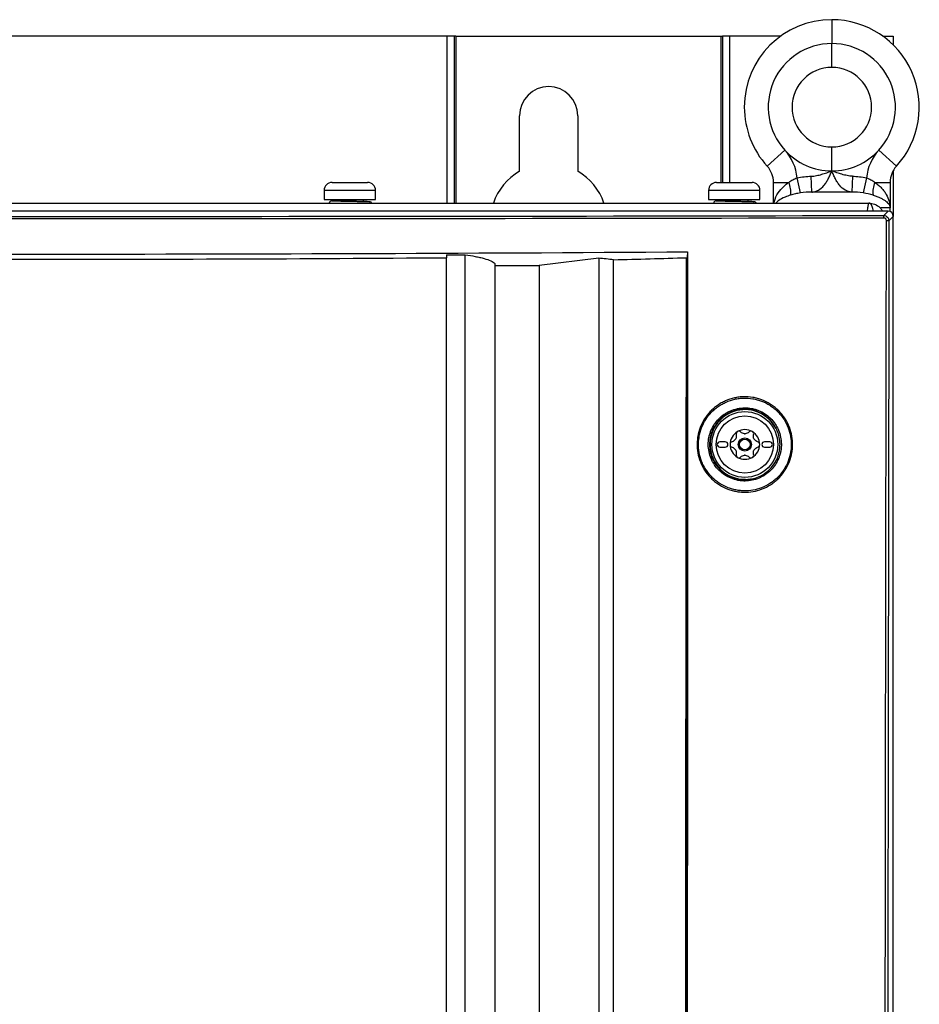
# Model space of a CAD drawing. Header units: millimetres. Extents: x 11 to 939, y -289 to 1138.
# Tile 56 of 86: x 568 to 653, y 550 to 643. Entities that reach past the tile are written whole.
import ezdxf

# ---------------------------------------------------------------- set-up
doc = ezdxf.new("R2010")
doc.units = ezdxf.units.MM

msp = doc.modelspace()

# ---------------------------------------------------------------- linework, layer by layer
at = {"color": 8, "linetype": 'Continuous', "lineweight": 25}
for p, q in [((644.912, 642.77), (644.912, 640.52)), ((608.623, 641.22), (608.623, 625.47)), ((609.33, 625.47), (609.33, 641.22)), ((634.594, 641.22), (634.594, 627.428)), ((635.301, 627.428), (635.301, 641.22)), ((644.912, 638.27), (644.912, 640.52)), ((644.912, 628.52), (644.912, 630.77)), ((601.701, 626.678), (597.037, 626.678)), ((601.887, 626.678), (601.701, 626.678)), ((637.951, 626.678), (633.287, 626.678)), ((638.137, 626.678), (637.951, 626.678)), ((648.285, 625.031), (648.245, 624.724)), ((650.412, 625.02), (649.536, 625.02))]:
    msp.add_line(p, q, dxfattribs=at)
at = {"color": 7, "linetype": 'Continuous', "lineweight": 25}
for p, q in [((608.623, 641.22), (527.801, 641.22)), ((609.33, 641.22), (608.623, 641.22)), ((609.462, 641.22), (609.33, 641.22)), ((609.462, 641.22), (609.462, 625.47)), ((609.462, 641.22), (634.462, 641.22)), ((634.462, 641.22), (634.462, 627.428)), ((634.462, 641.22), (634.594, 641.22)), ((635.301, 641.22), (634.594, 641.22)), ((640.098, 641.22), (635.301, 641.22)), ((649.726, 641.22), (649.912, 641.22)), ((649.912, 641.22), (650.712, 641.22)), ((649.912, 641.082), (649.912, 641.22)), ((650.712, 641.22), (650.712, 640.387)), ((615.462, 628.483), (615.462, 633.72)), ((620.962, 633.72), (620.962, 628.483)), ((638.823, 628.954), (640.484, 630.472)), ((651.001, 628.954), (649.341, 630.472)), ((650.712, 628.558), (650.712, 624.224)), ((641.963, 626.438), (641.642, 627.857)), ((643.024, 626.516), (642.973, 628.012)), ((646.852, 628.012), (646.801, 626.516)), ((648.182, 627.857), (647.861, 626.438)), ((597.037, 626.678), (597.037, 625.828)), ((597.787, 627.428), (601.008, 627.428)), ((601.008, 627.428), (601.137, 627.428)), ((601.887, 625.828), (601.887, 626.678)), ((633.287, 626.678), (633.287, 625.828)), ((634.037, 627.428), (637.258, 627.428)), ((637.258, 627.428), (637.387, 627.428)), ((638.137, 625.828), (638.137, 626.678)), ((639.412, 627.436), (640.853, 627.436)), ((639.412, 625.47), (639.412, 627.436)), ((648.972, 627.436), (650.412, 627.436)), ((650.412, 627.436), (650.412, 625.02)), ((597.037, 625.828), (601.887, 625.828)), ((597.752, 625.695), (598.036, 625.695)), ((598.162, 625.828), (598.162, 625.69)), ((600.762, 625.632), (600.762, 625.828)), ((633.287, 625.828), (638.137, 625.828)), ((634.002, 625.695), (634.286, 625.695)), ((634.412, 625.828), (634.412, 625.69)), ((637.012, 625.632), (637.012, 625.828)), ((646.801, 626.516), (643.024, 626.516)), ((650.213, 624.724), (486.211, 624.724)), ((488.012, 625.47), (648.412, 625.47)), ((649.803, 624.314), (650.213, 624.724)), ((650.412, 624.682), (650.412, 625.02)), ((650.712, 624.224), (650.302, 623.814)), ((650.712, 436.724), (650.712, 624.224)), ((608.581, 620.612), (608.581, 620.331)), ((608.581, 620.612), (610.331, 620.612)), ((622.931, 620.289), (617.331, 619.583)), ((631.317, 620.891), (631.272, 620.349)), ((613.131, 619.797), (613.131, 619.583)), ((613.131, 619.583), (617.331, 619.583)), ((613.131, 619.583), (613.131, 475.893)), ((634.862, 602.974), (634.362, 602.974)), ((634.362, 602.474), (634.862, 602.474)), ((639.062, 602.974), (638.562, 602.974)), ((638.562, 602.474), (639.062, 602.474))]:
    msp.add_line(p, q, dxfattribs=at)
at = {"color": 7, "linetype": 'Continuous', "lineweight": 25, "flags": 128}
msp.add_lwpolyline([(622.931, 620.289), (622.931, 620.196), (622.931, 608.94), (622.931, 597.683), (622.931, 586.426), (622.931, 575.17), (622.931, 563.913), (622.931, 541.4), (622.931, 518.887), (622.931, 507.63), (622.931, 485.94), (622.933, 475.096), (622.931, 464.249)], dxfattribs=at)
at = {"color": 7, "linetype": 'Continuous', "lineweight": 25}
for radius in [3.104, 2.704, 0.625, 0.5]:
    msp.add_circle((636.712, 602.724), radius, dxfattribs=at)
for centre, radius, start, end in [((644.912, 634.52), 8.25, 90, 180), ((644.912, 634.52), 8.25, 317.56941, 90), ((644.912, 634.52), 6, 90, 222.43059), ((644.912, 634.52), 6, 317.56941, 90), ((644.912, 634.52), 3.75, 90, 270), ((644.912, 634.52), 3.75, 0, 90), ((618.212, 633.72), 2.75, 0, 180), ((644.912, 634.52), 8.25, 180, 222.43059), ((644.912, 634.52), 3.75, 270, 0), ((637.162, 627.436), 4.5, 5.37257, 42.43059), ((644.912, 634.52), 6, 222.43059, 270), ((644.912, 634.52), 6, 270, 317.56941), ((652.662, 627.436), 4.5, 137.56941, 174.62743), ((618.212, 623.72), 5.5, 120, 161.447), ((618.212, 623.72), 5.5, 18.553, 60), ((637.162, 627.436), 2.25, 0, 42.43059), ((652.662, 627.436), 2.25, 137.56941, 180), ((597.787, 626.678), 0.75, 90, 180), ((601.137, 626.678), 0.75, 0, 90), ((634.037, 626.678), 0.75, 90, 180), ((637.387, 626.678), 0.75, 0, 90), ((638.799, 626.534), 2.242, 352.14799, 23.7045), ((651.025, 626.534), 2.242, 156.2955, 187.85201), ((597.761, 625.456), 0.24, 92.18383, 176.55622), ((634.011, 625.456), 0.24, 92.18383, 176.55622), ((648.205, 624.123), 1.609, 358.19167, 6.78926), ((650.113, 621.911), 1.913, 84.32848, 91.50026), ((636.712, 602.724), 3.283, 26.66903, 180), ((636.712, 602.724), 1.4, 120, 180), ((636.712, 602.724), 1.4, 60, 120), ((636.712, 602.724), 1.015, 87.5089, 92.4911), ((636.712, 604.269), 0.533, 265.2504, 274.7496), ((636.712, 602.724), 1.4, 0, 60), ((636.712, 602.724), 3.283, 180, 271.15351), ((634.362, 602.724), 0.25, 90, 270), ((634.862, 602.724), 0.25, 270, 90), ((636.712, 602.724), 1.4, 180, 240), ((636.712, 602.724), 1.015, 147.5089, 152.4911), ((635.374, 603.496), 0.533, 325.2504, 334.7496), ((636.712, 602.724), 1.4, 300, 0), ((636.712, 602.724), 1.015, 27.5089, 32.4911), ((638.051, 603.496), 0.533, 205.2504, 214.7496), ((638.562, 602.724), 0.25, 90, 270), ((639.062, 602.724), 0.25, 270, 90), ((636.712, 602.724), 1.015, 207.5089, 212.4911), ((635.374, 601.951), 0.533, 25.2504, 34.7496), ((636.712, 602.724), 1.4, 240, 300), ((636.712, 601.178), 0.533, 85.2504, 94.7496), ((636.712, 602.724), 1.015, 267.5089, 272.4911), ((636.712, 602.724), 1.015, 327.5089, 332.4911), ((638.051, 601.951), 0.533, 145.2504, 154.7496)]:
    msp.add_arc(centre, radius, start, end, dxfattribs=at)
msp.add_ellipse((650.211, 624.223), major_axis=(0.355, 0.355), ratio=0.997265, start_param=5.499157, end_param=7.067214, dxfattribs=at)
for points, knots in [([(642.973, 628.012), (643.142, 628.017), (643.307, 628.04), (643.636, 628.104), (643.798, 628.145), (644.12, 628.24), (644.28, 628.293), (644.597, 628.404), (644.755, 628.462), (644.912, 628.52)], [0, 0, 0, 0, 0.25, 0.25, 0.5, 0.5, 0.75, 0.75, 1, 1, 1, 1]), ([(643.024, 626.516), (643.134, 626.525), (643.24, 626.546), (643.448, 626.609), (643.549, 626.652), (643.841, 626.812), (644.014, 626.958), (644.249, 627.232), (644.322, 627.332), (644.458, 627.544), (644.521, 627.656), (644.641, 627.892), (644.698, 628.014), (644.78, 628.202), (644.806, 628.265), (644.86, 628.392), (644.886, 628.457), (644.912, 628.52)], [0, 0, 0, 0, 0.125, 0.125, 0.25, 0.25, 0.5, 0.5, 0.625, 0.625, 0.75, 0.75, 0.875, 0.875, 0.9375, 0.9375, 1, 1, 1, 1]), ([(646.801, 626.516), (646.691, 626.525), (646.584, 626.546), (646.376, 626.609), (646.275, 626.652), (645.983, 626.812), (645.81, 626.958), (645.575, 627.232), (645.502, 627.332), (645.367, 627.544), (645.304, 627.656), (645.183, 627.892), (645.127, 628.014), (645.045, 628.202), (645.018, 628.265), (644.965, 628.392), (644.938, 628.457), (644.912, 628.52)], [0, 0, 0, 0, 0.125, 0.125, 0.25, 0.25, 0.5, 0.5, 0.625, 0.625, 0.75, 0.75, 0.875, 0.875, 0.9375, 0.9375, 1, 1, 1, 1]), ([(646.852, 628.012), (646.683, 628.017), (646.517, 628.04), (646.189, 628.104), (646.026, 628.145), (645.704, 628.24), (645.544, 628.293), (645.227, 628.404), (645.069, 628.462), (644.912, 628.52)], [0, 0, 0, 0, 0.25, 0.25, 0.5, 0.5, 0.75, 0.75, 1, 1, 1, 1]), ([(640.853, 627.436), (640.967, 627.528), (641.092, 627.611), (641.356, 627.752), (641.495, 627.81), (641.642, 627.857)], [0, 0, 0, 0, 0.5, 0.5, 1, 1, 1, 1]), ([(648.182, 627.857), (648.329, 627.811), (648.468, 627.752), (648.732, 627.611), (648.857, 627.528), (648.972, 627.436)], [0, 0, 0, 0, 0.5, 0.5, 1, 1, 1, 1]), ([(648.972, 627.436), (649.091, 627.353), (649.203, 627.266), (649.413, 627.086), (649.511, 626.992), (649.691, 626.8), (649.773, 626.702), (649.923, 626.502), (649.991, 626.399), (650.172, 626.09), (650.261, 625.88), (650.382, 625.451), (650.412, 625.236), (650.412, 625.02)], [0, 0, 0, 0, 0.125, 0.125, 0.25, 0.25, 0.375, 0.375, 0.5, 0.5, 0.75, 0.75, 1, 1, 1, 1]), ([(598.036, 625.695), (598.135, 625.691), (598.332, 625.682), (598.854, 625.67), (599.263, 625.662), (599.461, 625.657), (599.462, 625.657)], [0, 0, 0, 0, 0.332773, 0.665546, 0.998317, 1, 1, 1, 1]), ([(599.451, 625.658), (599.696, 625.654), (600.186, 625.645), (600.8, 625.632), (601.149, 625.623), (601.28, 625.614), (601.335, 625.609), (601.299, 625.606), (601.29, 625.605)], [0, 0, 0, 0, 0.241577, 0.483155, 0.717242, 0.839286, 0.962146, 1, 1, 1, 1]), ([(601.535, 625.47), (601.528, 625.483), (601.514, 625.508), (601.487, 625.537), (601.462, 625.559), (601.403, 625.595), (601.346, 625.6), (601.179, 625.617), (600.835, 625.63), (600.366, 625.641), (599.881, 625.65), (599.605, 625.655), (599.462, 625.657)], [0, 0, 0, 0, 0.014487, 0.029396, 0.045135, 0.06278, 0.162491, 0.309327, 0.49822, 0.7282, 0.859029, 1, 1, 1, 1]), ([(634.286, 625.695), (634.385, 625.691), (634.582, 625.682), (635.104, 625.67), (635.513, 625.662), (635.711, 625.657), (635.712, 625.657)], [0, 0, 0, 0, 0.3327727, 0.6655457, 0.9983169, 1, 1, 1, 1]), ([(635.701, 625.658), (635.946, 625.654), (636.436, 625.645), (637.05, 625.632), (637.399, 625.623), (637.53, 625.614), (637.585, 625.609), (637.549, 625.606), (637.54, 625.605)], [0, 0, 0, 0, 0.241577, 0.483155, 0.717242, 0.839286, 0.962146, 1, 1, 1, 1]), ([(637.785, 625.47), (637.778, 625.483), (637.764, 625.508), (637.737, 625.537), (637.712, 625.559), (637.653, 625.595), (637.596, 625.6), (637.429, 625.617), (637.085, 625.63), (636.616, 625.641), (636.131, 625.65), (635.855, 625.655), (635.712, 625.657)], [0, 0, 0, 0, 0.014487, 0.029396, 0.045135, 0.06278, 0.162491, 0.309327, 0.49822, 0.7282, 0.859029, 1, 1, 1, 1]), ([(641.963, 626.438), (641.794, 626.412), (641.631, 626.381), (641.317, 626.311), (641.165, 626.271), (641.021, 626.228)], [0, 0, 0, 0, 0.5, 0.5, 1, 1, 1, 1]), ([(648.804, 626.228), (648.931, 626.19), (649.051, 626.149), (649.279, 626.064), (649.387, 626.019), (649.586, 625.926), (649.678, 625.878), (649.848, 625.779), (649.925, 625.728), (650.132, 625.572), (650.236, 625.465), (650.341, 625.3), (650.368, 625.244), (650.403, 625.132), (650.412, 625.076), (650.412, 625.02)], [0, 0, 0, 0, 0.125, 0.125, 0.25, 0.25, 0.375, 0.375, 0.5, 0.5, 0.75, 0.75, 0.875, 0.875, 1, 1, 1, 1]), ([(648.412, 625.47), (648.414, 625.47), (648.416, 625.47), (648.419, 625.47), (648.421, 625.47), (648.598, 625.469), (648.832, 625.426), (649.211, 625.256), (649.499, 625.056), (649.64, 624.808), (649.687, 624.724)], [0, 0, 0, 0, 0.003459, 0.004414, 0.006215, 0.007079, 0.35067, 0.462468, 0.818657, 1, 1, 1, 1]), ([(649.813, 624.073), (622.627, 624.013), (595.427, 623.983), (541.006, 623.983), (513.798, 624.013), (486.611, 624.073)], [0, 0, 0, 0, 0.5, 0.5, 1, 1, 1, 1]), ([(486.622, 624.314), (513.805, 624.254), (541.009, 624.224), (595.424, 624.224), (622.62, 624.254), (649.803, 624.314)], [0, 0, 0, 0, 0.5, 0.5, 1, 1, 1, 1]), ([(649.803, 624.314), (649.869, 624.314), (649.933, 624.301), (650.054, 624.251), (650.11, 624.214), (650.248, 624.076), (650.302, 623.946), (650.302, 623.814)], [0, 0, 0, 0, 0.25, 0.25, 0.5, 0.5, 1, 1, 1, 1]), ([(650.063, 623.823), (650.063, 623.889), (650.036, 623.954), (649.944, 624.046), (649.879, 624.073), (649.813, 624.073)], [0, 0, 0, 0, 0.5, 0.5, 1, 1, 1, 1]), ([(649.881, 436.724), (649.883, 452.319), (649.888, 467.913), (649.905, 499.102), (649.917, 514.696), (649.947, 545.88), (649.965, 561.471), (650.009, 592.65), (650.035, 608.238), (650.063, 623.823)], [0, 0, 0, 0, 0.25, 0.25, 0.5, 0.5, 0.75, 0.75, 1, 1, 1, 1]), ([(650.302, 623.814), (650.274, 608.229), (650.248, 592.643), (650.204, 561.466), (650.186, 545.876), (650.156, 514.693), (650.144, 499.1), (650.127, 467.913), (650.122, 452.318), (650.12, 436.724)], [0, 0, 0, 0, 0.25, 0.25, 0.5, 0.5, 0.75, 0.75, 1, 1, 1, 1]), ([(568.331, 460.053), (560.206, 460.053), (552.081, 460.049), (542.943, 460.041), (541.927, 460.04), (540.785, 460.039), (540.658, 460.04), (540.404, 460.053), (540.278, 460.065), (539.898, 460.114), (539.644, 460.165), (539.152, 460.303), (538.913, 460.39), (538.564, 460.546), (538.45, 460.602), (538.224, 460.723), (538.112, 460.788), (537.571, 461.133), (537.186, 461.465), (536.765, 461.951), (536.684, 462.052), (536.531, 462.258), (536.46, 462.365), (536.246, 462.685), (535.534, 463.753), (533.683, 466.528), (531.974, 469.089), (530.265, 471.65), (529.695, 472.504), (529.055, 473.464), (528.982, 473.57), (528.844, 473.786), (528.778, 473.897), (528.594, 474.236), (528.487, 474.472), (528.217, 475.213), (528.119, 475.71), (528.083, 476.335), (528.081, 476.46), (528.081, 476.71), (528.081, 477.086), (528.081, 477.962), (528.081, 479.714), (528.081, 481.216), (528.081, 484.22), (528.081, 486.223), (528.081, 492.231), (528.081, 496.236), (528.081, 508.252), (528.081, 516.262), (528.081, 556.307), (528.081, 588.332), (528.081, 620.331)], [0, 0, 0, 0, 0.125, 0.125, 0.140625, 0.140625, 0.142578, 0.142578, 0.144531, 0.144531, 0.148437, 0.148437, 0.152344, 0.152344, 0.154297, 0.154297, 0.15625, 0.15625, 0.164062, 0.164062, 0.166016, 0.166016, 0.167969, 0.167969, 0.171875, 0.1875, 0.21875, 0.21875, 0.234375, 0.234375, 0.236328, 0.236328, 0.238281, 0.238281, 0.242187, 0.242187, 0.25, 0.25, 0.251953, 0.251953, 0.253906, 0.257812, 0.265625, 0.28125, 0.28125, 0.3125, 0.3125, 0.375, 0.375, 0.5, 0.5, 1, 1, 1, 1]), ([(528.081, 620.331), (541.493, 620.232), (554.912, 620.182), (581.752, 620.182), (595.169, 620.232), (608.581, 620.331)], [0, 0, 0, 0, 0.5, 0.5, 1, 1, 1, 1]), ([(568.331, 458.193), (570.459, 458.193), (574.866, 458.193), (581.563, 458.193), (588.549, 458.193), (593.364, 458.193), (596.057, 458.193), (596.524, 458.213), (597.331, 458.335), (598.24, 458.592), (599.19, 459.017), (600.054, 459.575), (600.748, 460.178), (601.278, 460.765), (601.546, 461.132), (602.37, 462.368), (603.671, 464.318), (605.492, 467.047), (607.281, 469.727), (608.51, 471.57), (609.325, 472.791), (609.649, 473.349), (610.037, 474.318), (610.28, 475.371), (610.331, 476.076), (610.331, 482.415), (610.331, 494.409), (610.331, 512.397), (610.331, 530.384), (610.331, 542.375), (610.331, 554.368), (610.331, 566.36), (610.331, 584.348), (610.331, 602.432), (610.331, 614.52), (610.331, 620.612)], [0.5007701, 0.5007701, 0.5007701, 0.5007701, 0.5178455, 0.5363939, 0.5549423, 0.5734907, 0.5734907, 0.5751222, 0.5767537, 0.5783852, 0.5800167, 0.5816482, 0.5832797, 0.5849112, 0.5865427, 0.5865427, 0.5963599, 0.6061771, 0.6159943, 0.6258115, 0.6258115, 0.6284041, 0.6309967, 0.6335893, 0.6361819, 0.6361819, 0.6816592, 0.7271364, 0.7726137, 0.818091, 0.818091, 0.8635682, 0.9090455, 0.9545227, 1.0007252, 1.0007252, 1.0007252, 1.0007252]), ([(568.331, 460.053), (576.456, 460.053), (584.581, 460.049), (593.72, 460.041), (594.735, 460.04), (595.877, 460.039), (596.004, 460.04), (596.258, 460.053), (596.384, 460.065), (596.764, 460.114), (597.018, 460.165), (597.51, 460.303), (597.749, 460.39), (598.098, 460.546), (598.212, 460.602), (598.438, 460.723), (598.55, 460.788), (599.091, 461.133), (599.476, 461.465), (599.897, 461.951), (599.978, 462.052), (600.131, 462.258), (600.202, 462.365), (600.416, 462.685), (601.128, 463.753), (602.979, 466.528), (604.688, 469.089), (606.397, 471.65), (606.967, 472.504), (607.608, 473.464), (607.68, 473.57), (607.819, 473.786), (607.884, 473.897), (608.068, 474.236), (608.175, 474.472), (608.445, 475.213), (608.543, 475.71), (608.579, 476.335), (608.581, 476.46), (608.581, 476.71), (608.581, 477.086), (608.581, 477.962), (608.581, 479.714), (608.581, 481.216), (608.581, 484.22), (608.581, 486.223), (608.581, 492.231), (608.581, 496.236), (608.581, 508.252), (608.581, 516.262), (608.581, 556.307), (608.581, 588.332), (608.581, 620.331)], [0, 0, 0, 0, 0.125, 0.125, 0.140625, 0.140625, 0.142578, 0.142578, 0.144531, 0.144531, 0.148438, 0.148438, 0.152344, 0.152344, 0.154297, 0.154297, 0.15625, 0.15625, 0.164063, 0.164063, 0.166016, 0.166016, 0.167969, 0.167969, 0.171875, 0.1875, 0.21875, 0.21875, 0.234375, 0.234375, 0.236328, 0.236328, 0.238281, 0.238281, 0.242188, 0.242188, 0.25, 0.25, 0.251953, 0.251953, 0.253906, 0.257813, 0.265625, 0.28125, 0.28125, 0.3125, 0.3125, 0.375, 0.375, 0.5, 0.5, 1, 1, 1, 1]), ([(610.331, 620.612), (610.671, 620.563), (610.993, 620.509), (611.445, 620.422), (611.59, 620.391), (611.866, 620.328), (611.997, 620.295), (612.364, 620.193), (612.577, 620.12), (612.837, 620.003), (612.913, 619.963), (613.041, 619.881), (613.092, 619.84), (613.131, 619.797)], [0, 0, 0, 0, 0.25, 0.25, 0.375, 0.375, 0.5, 0.5, 0.75, 0.75, 0.875, 0.875, 1, 1, 1, 1]), ([(624.332, 620.139), (624.099, 620.165), (623.867, 620.19), (623.633, 620.215), (623.4, 620.24), (623.166, 620.264), (622.931, 620.289)], [0, 0, 0, 0, 0.001574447, 0.001574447, 0.001574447, 0.003149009, 0.003149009, 0.003149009, 0.003149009]), ([(624.331, 458.984), (624.339, 462.344), (624.333, 465.704), (624.329, 472.425), (624.33, 475.785), (624.332, 485.865), (624.331, 492.585), (624.331, 512.742), (624.331, 526.178), (624.331, 553.042), (624.331, 566.47), (624.331, 586.603), (624.331, 593.313), (624.33, 603.375), (624.33, 606.728), (624.334, 613.434), (624.338, 616.787), (624.332, 620.139)], [0, 0, 0, 0, 0.0625, 0.0625, 0.125, 0.125, 0.25, 0.25, 0.5, 0.5, 0.75, 0.75, 0.875, 0.875, 0.9375, 0.9375, 1, 1, 1, 1]), ([(631.208, 620.333), (631.216, 620.333), (631.224, 620.334), (631.231, 620.334), (631.238, 620.335), (631.245, 620.336), (631.251, 620.338), (631.257, 620.339), (631.261, 620.34), (631.265, 620.342), (631.269, 620.344), (631.271, 620.345), (631.272, 620.347), (631.272, 620.348), (631.272, 620.348), (631.272, 620.349)], [0, 0, 0, 0, 0.0000494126, 0.0000494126, 0.0000494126, 0.0000987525, 0.0000987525, 0.0000987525, 0.0001491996, 0.0001491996, 0.0001491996, 0.000201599, 0.000201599, 0.000201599, 0.0002159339, 0.0002159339, 0.0002159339, 0.0002159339]), ([(631.317, 620.891), (631.304, 599.235), (631.293, 577.574), (631.276, 534.247), (631.269, 512.581), (631.265, 490.913)], [0, 0, 0, 0, 0.5, 0.5, 1, 1, 1, 1]), ([(519.331, 619.583), (519.331, 607.947), (519.331, 584.06), (519.331, 547.534), (519.331, 510.601), (519.331, 486.242), (519.331, 473.987), (519.352, 473.655), (519.41, 473.233), (519.491, 472.858), (519.59, 472.505), (519.711, 472.165), (519.856, 471.826), (520.033, 471.479), (520.182, 471.232), (521.195, 469.716), (523.086, 466.883), (525.996, 462.526), (528.892, 458.188), (530.76, 455.391), (531.816, 453.809), (532.11, 453.435), (532.561, 452.98), (533.032, 452.599), (533.532, 452.275), (534.072, 452.002), (534.571, 451.815), (535.017, 451.692), (535.384, 451.616), (535.801, 451.56), (536.131, 451.541), (541.331, 451.541), (551.785, 451.541), (562.816, 451.541), (568.331, 451.541)], [0.0038696, 0.0038696, 0.0038696, 0.0038696, 0.1460177, 0.2920354, 0.438053, 0.5840707, 0.5840707, 0.5866513, 0.5892319, 0.5918126, 0.5943932, 0.5969738, 0.5995544, 0.6021351, 0.6047157, 0.6047157, 0.6313328, 0.6579499, 0.6845671, 0.7111842, 0.7111842, 0.715513, 0.7198419, 0.7241707, 0.7284995, 0.7328284, 0.7371572, 0.7393216, 0.741486, 0.7436504, 0.7458148, 0.7458148, 0.8007035, 0.8555921, 0.8555921, 0.8555921, 0.8555921]), ([(617.331, 619.583), (617.331, 607.947), (617.331, 584.06), (617.331, 547.534), (617.331, 510.601), (617.331, 486.242), (617.331, 473.987), (617.31, 473.655), (617.252, 473.233), (617.172, 472.858), (617.072, 472.505), (616.951, 472.165), (616.806, 471.826), (616.629, 471.479), (616.48, 471.232), (615.468, 469.716), (613.576, 466.883), (610.666, 462.526), (607.77, 458.188), (605.902, 455.391), (604.846, 453.809), (604.553, 453.435), (604.102, 452.98), (603.63, 452.599), (603.13, 452.275), (602.59, 452.002), (602.091, 451.815), (601.645, 451.692), (601.278, 451.616), (600.861, 451.56), (600.531, 451.541), (595.331, 451.541), (584.877, 451.541), (573.846, 451.541), (568.331, 451.541)], [0.0038696, 0.0038696, 0.0038696, 0.0038696, 0.1460177, 0.2920354, 0.438053, 0.5840707, 0.5840707, 0.5866513, 0.5892319, 0.5918126, 0.5943932, 0.5969738, 0.5995544, 0.6021351, 0.6047157, 0.6047157, 0.6313328, 0.6579499, 0.6845671, 0.7111842, 0.7111842, 0.715513, 0.7198419, 0.7241707, 0.7284995, 0.7328284, 0.7371572, 0.7393216, 0.741486, 0.7436504, 0.7458148, 0.7458148, 0.8007035, 0.8555921, 0.8555921, 0.8555921, 0.8555921]), ([(632.908, 605.128), (633.067, 605.379), (633.248, 605.611), (633.554, 605.933), (633.662, 606.036), (633.885, 606.228), (634.116, 606.408), (634.364, 606.565), (634.619, 606.71), (634.752, 606.777), (635.158, 606.957), (635.437, 607.049), (635.866, 607.145), (636.011, 607.171), (636.304, 607.207), (636.452, 607.219), (636.894, 607.23), (637.186, 607.208), (637.621, 607.133), (637.766, 607.101), (638.051, 607.022), (638.191, 606.976), (638.602, 606.818), (638.864, 606.687), (639.239, 606.449), (639.361, 606.364), (639.593, 606.183), (639.704, 606.088), (639.917, 605.886), (640.018, 605.78), (640.211, 605.557), (640.303, 605.439), (640.558, 605.077), (640.703, 604.822), (640.943, 604.286), (641.037, 604.001), (641.166, 603.428), (641.203, 603.138), (641.215, 602.695), (641.211, 602.546), (641.19, 602.252), (641.172, 602.106), (641.098, 601.673), (641.02, 601.389), (640.807, 600.835), (640.675, 600.571), (640.358, 600.069), (640.177, 599.837), (639.875, 599.519), (639.768, 599.418), (639.545, 599.225), (639.427, 599.133), (639.065, 598.88), (638.81, 598.736), (638.273, 598.497), (637.989, 598.402), (637.417, 598.271), (637.126, 598.233), (636.683, 598.221), (636.534, 598.225), (636.24, 598.246), (635.949, 598.282), (635.662, 598.345), (635.379, 598.423), (635.237, 598.47), (634.822, 598.629), (634.56, 598.761), (634.188, 598.996), (634.067, 599.081), (633.833, 599.262), (633.72, 599.359), (633.4, 599.664), (633.208, 599.886), (632.953, 600.247), (632.873, 600.372), (632.727, 600.629), (632.66, 600.761), (632.481, 601.163), (632.389, 601.441), (632.258, 602.02), (632.222, 602.313), (632.21, 602.752), (632.213, 602.899), (632.235, 603.193), (632.253, 603.342), (632.328, 603.778), (632.405, 604.061), (632.616, 604.609), (632.749, 604.877), (632.908, 605.128)], [0, 0, 0, 0, 0.03125, 0.03125, 0.046875, 0.046875, 0.0625, 0.078125, 0.078125, 0.09375, 0.09375, 0.125, 0.125, 0.140625, 0.140625, 0.15625, 0.15625, 0.1875, 0.1875, 0.203125, 0.203125, 0.21875, 0.21875, 0.25, 0.25, 0.265625, 0.265625, 0.28125, 0.28125, 0.296875, 0.296875, 0.3125, 0.3125, 0.34375, 0.34375, 0.375, 0.375, 0.40625, 0.40625, 0.421875, 0.421875, 0.4375, 0.4375, 0.46875, 0.46875, 0.5, 0.5, 0.53125, 0.53125, 0.546875, 0.546875, 0.5625, 0.5625, 0.59375, 0.59375, 0.625, 0.625, 0.65625, 0.65625, 0.671875, 0.671875, 0.6875, 0.703125, 0.703125, 0.71875, 0.71875, 0.75, 0.75, 0.765625, 0.765625, 0.78125, 0.78125, 0.8125, 0.8125, 0.828125, 0.828125, 0.84375, 0.84375, 0.875, 0.875, 0.90625, 0.90625, 0.921875, 0.921875, 0.9375, 0.9375, 0.96875, 0.96875, 1, 1, 1, 1]), ([(633.018, 605.065), (632.864, 604.821), (632.734, 604.561), (632.529, 604.027), (632.454, 603.753), (632.381, 603.328), (632.363, 603.184), (632.342, 602.898), (632.339, 602.755), (632.35, 602.328), (632.386, 602.044), (632.513, 601.481), (632.603, 601.21), (632.777, 600.819), (632.842, 600.691), (632.984, 600.441), (633.062, 600.319), (633.31, 599.968), (633.496, 599.752), (633.807, 599.457), (633.917, 599.362), (634.145, 599.186), (634.262, 599.103), (634.624, 598.875), (634.879, 598.747), (635.283, 598.592), (635.42, 598.546), (635.696, 598.471), (635.975, 598.409), (636.258, 598.374), (636.544, 598.354), (636.689, 598.35), (637.12, 598.362), (637.402, 598.399), (637.958, 598.526), (638.234, 598.618), (638.756, 598.85), (639.004, 598.99), (639.356, 599.237), (639.471, 599.326), (639.688, 599.513), (639.791, 599.612), (640.085, 599.922), (640.261, 600.147), (640.569, 600.635), (640.698, 600.891), (640.905, 601.43), (640.981, 601.706), (641.053, 602.127), (641.07, 602.269), (641.091, 602.555), (641.094, 602.7), (641.083, 603.13), (641.047, 603.413), (640.921, 603.97), (640.83, 604.247), (640.597, 604.768), (640.456, 605.016), (640.208, 605.368), (640.118, 605.482), (639.931, 605.699), (639.832, 605.802), (639.626, 605.998), (639.518, 606.091), (639.292, 606.267), (639.174, 606.35), (638.808, 606.581), (638.553, 606.709), (638.154, 606.862), (638.018, 606.907), (637.741, 606.983), (637.6, 607.014), (637.177, 607.087), (636.893, 607.109), (636.464, 607.098), (636.32, 607.087), (636.034, 607.051), (635.893, 607.027), (635.476, 606.933), (635.206, 606.844), (634.811, 606.668), (634.682, 606.603), (634.433, 606.462), (634.193, 606.31), (633.968, 606.135), (633.751, 605.947), (633.646, 605.848), (633.349, 605.535), (633.172, 605.309), (633.018, 605.065)], [0, 0, 0, 0, 0.03125, 0.03125, 0.0625, 0.0625, 0.078125, 0.078125, 0.09375, 0.09375, 0.125, 0.125, 0.15625, 0.15625, 0.171875, 0.171875, 0.1875, 0.1875, 0.21875, 0.21875, 0.234375, 0.234375, 0.25, 0.25, 0.28125, 0.28125, 0.296875, 0.296875, 0.3125, 0.328125, 0.328125, 0.34375, 0.34375, 0.375, 0.375, 0.40625, 0.40625, 0.4375, 0.4375, 0.453125, 0.453125, 0.46875, 0.46875, 0.5, 0.5, 0.53125, 0.53125, 0.5625, 0.5625, 0.578125, 0.578125, 0.59375, 0.59375, 0.625, 0.625, 0.65625, 0.65625, 0.6875, 0.6875, 0.703125, 0.703125, 0.71875, 0.71875, 0.734375, 0.734375, 0.75, 0.75, 0.78125, 0.78125, 0.796875, 0.796875, 0.8125, 0.8125, 0.84375, 0.84375, 0.859375, 0.859375, 0.875, 0.875, 0.90625, 0.90625, 0.921875, 0.921875, 0.9375, 0.953125, 0.953125, 0.96875, 0.96875, 1, 1, 1, 1]), ([(634.804, 599.851), (634.615, 599.976), (634.44, 600.12), (634.118, 600.44), (633.974, 600.614), (633.787, 600.893), (633.729, 600.99), (633.622, 601.188), (633.573, 601.291), (633.442, 601.604), (633.376, 601.818), (633.287, 602.259), (633.263, 602.487), (633.262, 602.936), (633.282, 603.159), (633.347, 603.492), (633.374, 603.603), (633.438, 603.819), (633.475, 603.925), (633.602, 604.236), (633.707, 604.435), (633.957, 604.814), (634.099, 604.99), (634.418, 605.313), (634.591, 605.456), (634.869, 605.645), (634.965, 605.704), (635.163, 605.811), (635.266, 605.861), (635.578, 605.993), (635.791, 606.059), (636.231, 606.151), (636.459, 606.175), (636.908, 606.179), (637.131, 606.16), (637.465, 606.097), (637.576, 606.07), (637.792, 606.007), (637.898, 605.97), (638.209, 605.845), (638.409, 605.742), (638.599, 605.618)], [0, 0, 0, 0, 0.0625, 0.0625, 0.125, 0.125, 0.15625, 0.15625, 0.1875, 0.1875, 0.25, 0.25, 0.3125, 0.3125, 0.375, 0.375, 0.40625, 0.40625, 0.4375, 0.4375, 0.5, 0.5, 0.5625, 0.5625, 0.625, 0.625, 0.65625, 0.65625, 0.6875, 0.6875, 0.75, 0.75, 0.8125, 0.8125, 0.875, 0.875, 0.90625, 0.90625, 0.9375, 0.9375, 1, 1, 1, 1]), ([(638.526, 605.509), (638.343, 605.629), (638.15, 605.729), (637.849, 605.849), (637.747, 605.885), (637.539, 605.946), (637.432, 605.971), (637.111, 606.032), (636.896, 606.05), (636.463, 606.046), (636.244, 606.023), (635.82, 605.935), (635.614, 605.871), (635.314, 605.744), (635.216, 605.696), (635.025, 605.592), (634.932, 605.536), (634.664, 605.354), (634.498, 605.216), (634.19, 604.905), (634.053, 604.736), (633.813, 604.371), (633.712, 604.179), (633.589, 603.879), (633.553, 603.778), (633.491, 603.57), (633.465, 603.463), (633.403, 603.143), (633.383, 602.928), (633.384, 602.495), (633.406, 602.275), (633.492, 601.851), (633.555, 601.645), (633.68, 601.343), (633.727, 601.244), (633.83, 601.053), (633.886, 600.96), (634.066, 600.691), (634.204, 600.523), (634.514, 600.214), (634.682, 600.075), (634.864, 599.954)], [0, 0, 0, 0, 0.0625, 0.0625, 0.09375, 0.09375, 0.125, 0.125, 0.1875, 0.1875, 0.25, 0.25, 0.3125, 0.3125, 0.34375, 0.34375, 0.375, 0.375, 0.4375, 0.4375, 0.5, 0.5, 0.5625, 0.5625, 0.59375, 0.59375, 0.625, 0.625, 0.6875, 0.6875, 0.75, 0.75, 0.8125, 0.8125, 0.84375, 0.84375, 0.875, 0.875, 0.9375, 0.9375, 1, 1, 1, 1]), ([(638.599, 605.618), (638.79, 605.492), (638.968, 605.348), (639.289, 605.031), (639.433, 604.858), (639.624, 604.577), (639.683, 604.479), (639.791, 604.28), (639.84, 604.179), (639.971, 603.868), (640.039, 603.652), (640.131, 603.206), (640.154, 602.982), (640.156, 602.644), (640.152, 602.532), (640.131, 602.306), (640.115, 602.193), (640.072, 601.97), (640.045, 601.86), (639.981, 601.642), (639.943, 601.534), (639.815, 601.22), (639.71, 601.021), (639.462, 600.645), (639.317, 600.467), (639.001, 600.146), (638.828, 600.003), (638.547, 599.812), (638.449, 599.752), (638.251, 599.645), (638.149, 599.596), (637.839, 599.465), (637.623, 599.398), (637.178, 599.306), (636.954, 599.282), (636.616, 599.28), (636.504, 599.285), (636.278, 599.305), (636.165, 599.321), (635.832, 599.385), (635.616, 599.449), (635.198, 599.619), (634.995, 599.725), (634.804, 599.851)], [0, 0, 0, 0, 0.0625, 0.0625, 0.125, 0.125, 0.15625, 0.15625, 0.1875, 0.1875, 0.25, 0.25, 0.3125, 0.3125, 0.34375, 0.34375, 0.375, 0.375, 0.40625, 0.40625, 0.4375, 0.4375, 0.5, 0.5, 0.5625, 0.5625, 0.625, 0.625, 0.65625, 0.65625, 0.6875, 0.6875, 0.75, 0.75, 0.8125, 0.8125, 0.84375, 0.84375, 0.875, 0.875, 0.9375, 0.9375, 1, 1, 1, 1]), ([(634.873, 599.948), (635.056, 599.828), (635.252, 599.725), (635.655, 599.563), (635.863, 599.501), (636.183, 599.44), (636.292, 599.425), (636.51, 599.406), (636.618, 599.401), (636.943, 599.404), (637.159, 599.426), (637.587, 599.515), (637.795, 599.58), (638.094, 599.706), (638.192, 599.753), (638.383, 599.857), (638.477, 599.914), (638.748, 600.098), (638.914, 600.237), (639.218, 600.545), (639.358, 600.717), (639.596, 601.079), (639.697, 601.27), (639.821, 601.573), (639.857, 601.677), (639.919, 601.886), (639.945, 601.992), (639.987, 602.207), (640.002, 602.316), (640.022, 602.533), (640.027, 602.642), (640.025, 602.966), (640.002, 603.182), (639.914, 603.612), (639.849, 603.82), (639.724, 604.119), (639.677, 604.217), (639.573, 604.409), (639.516, 604.503), (639.332, 604.774), (639.194, 604.94), (638.885, 605.246), (638.714, 605.385), (638.53, 605.506)], [0, 0, 0, 0, 0.0625, 0.0625, 0.125, 0.125, 0.15625, 0.15625, 0.1875, 0.1875, 0.25, 0.25, 0.3125, 0.3125, 0.34375, 0.34375, 0.375, 0.375, 0.4375, 0.4375, 0.5, 0.5, 0.5625, 0.5625, 0.59375, 0.59375, 0.625, 0.625, 0.65625, 0.65625, 0.6875, 0.6875, 0.75, 0.75, 0.8125, 0.8125, 0.84375, 0.84375, 0.875, 0.875, 0.9375, 0.9375, 1, 1, 1, 1]), ([(638.526, 605.509), (638.527, 605.509), (638.535, 605.521), (638.562, 605.562), (638.581, 605.59), (638.599, 605.618)], [0, 0, 0, 0, 0.5, 0.5, 1, 1, 1, 1]), ([(638.53, 605.506), (638.53, 605.507), (638.529, 605.507), (638.529, 605.507), (638.528, 605.508), (638.528, 605.508), (638.528, 605.508), (638.528, 605.508), (638.527, 605.508), (638.527, 605.508), (638.527, 605.509), (638.527, 605.509), (638.527, 605.509), (638.527, 605.509), (638.526, 605.509), (638.526, 605.509), (638.526, 605.509), (638.526, 605.509), (638.526, 605.509), (638.526, 605.509), (638.526, 605.509), (638.526, 605.509), (638.526, 605.509), (638.526, 605.509), (638.526, 605.509)], [0, 0, 0, 0, 0.00000362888, 0.00000362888, 0.00000362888, 0.00000609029, 0.00000609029, 0.00000609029, 0.00000777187, 0.00000777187, 0.00000777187, 0.00000893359, 0.00000893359, 0.00000893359, 0.00001015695, 0.00001015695, 0.00001015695, 0.00001064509, 0.00001064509, 0.00001064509, 0.00001105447, 0.00001105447, 0.00001105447, 0.00001129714, 0.00001129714, 0.00001129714, 0.00001129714]), ([(635.888, 603.636), (635.904, 603.576), (635.91, 603.514), (635.9, 603.389), (635.883, 603.327), (635.856, 603.269)], [0, 0, 0, 0, 0.5, 0.5, 1, 1, 1, 1]), ([(636.012, 603.936), (635.961, 603.906), (635.92, 603.86), (635.876, 603.751), (635.873, 603.691), (635.888, 603.636)], [0, 0, 0, 0, 0.5, 0.5, 1, 1, 1, 1]), ([(636.334, 603.893), (636.294, 603.934), (636.241, 603.961), (636.125, 603.977), (636.064, 603.966), (636.012, 603.936)], [0, 0, 0, 0, 0.5, 0.5, 1, 1, 1, 1]), ([(637.09, 603.893), (637.046, 603.849), (636.996, 603.814), (636.882, 603.76), (636.82, 603.743), (636.756, 603.738)], [0, 0, 0, 0, 0.5, 0.5, 1, 1, 1, 1]), ([(637.412, 603.936), (637.361, 603.966), (637.3, 603.977), (637.184, 603.961), (637.13, 603.934), (637.09, 603.893)], [0, 0, 0, 0, 0.5, 0.5, 1, 1, 1, 1]), ([(637.536, 603.636), (637.551, 603.691), (637.548, 603.751), (637.504, 603.859), (637.464, 603.906), (637.412, 603.936)], [0, 0, 0, 0, 0.5, 0.5, 1, 1, 1, 1]), ([(635.51, 602.981), (635.455, 602.967), (635.405, 602.934), (635.333, 602.842), (635.312, 602.783), (635.312, 602.724)], [0, 0, 0, 0, 0.5, 0.5, 1, 1, 1, 1]), ([(635.312, 602.724), (635.312, 602.664), (635.333, 602.606), (635.405, 602.514), (635.455, 602.481), (635.51, 602.466)], [0, 0, 0, 0, 0.5, 0.5, 1, 1, 1, 1]), ([(635.51, 602.466), (635.57, 602.45), (635.626, 602.424), (635.73, 602.353), (635.775, 602.308), (635.812, 602.255)], [0, 0, 0, 0, 0.5, 0.5, 1, 1, 1, 1]), ([(637.914, 602.981), (637.854, 602.997), (637.798, 603.023), (637.695, 603.095), (637.649, 603.14), (637.613, 603.193)], [0, 0, 0, 0, 0.5, 0.5, 1, 1, 1, 1]), ([(638.112, 602.724), (638.112, 602.783), (638.092, 602.841), (638.02, 602.934), (637.969, 602.967), (637.914, 602.981)], [0, 0, 0, 0, 0.5, 0.5, 1, 1, 1, 1]), ([(637.914, 602.466), (637.969, 602.481), (638.02, 602.513), (638.092, 602.606), (638.112, 602.664), (638.112, 602.724)], [0, 0, 0, 0, 0.5, 0.5, 1, 1, 1, 1]), ([(635.888, 601.812), (635.873, 601.756), (635.876, 601.697), (635.92, 601.588), (635.961, 601.541), (636.012, 601.511)], [0, 0, 0, 0, 0.5, 0.5, 1, 1, 1, 1]), ([(636.012, 601.511), (636.064, 601.482), (636.124, 601.47), (636.24, 601.486), (636.294, 601.513), (636.334, 601.554)], [0, 0, 0, 0, 0.5, 0.5, 1, 1, 1, 1]), ([(636.334, 601.554), (636.378, 601.598), (636.428, 601.634), (636.542, 601.687), (636.604, 601.704), (636.668, 601.709)], [0, 0, 0, 0, 0.5, 0.5, 1, 1, 1, 1]), ([(637.09, 601.554), (637.13, 601.513), (637.184, 601.486), (637.3, 601.47), (637.361, 601.482), (637.412, 601.511)], [0, 0, 0, 0, 0.5, 0.5, 1, 1, 1, 1]), ([(637.412, 601.511), (637.464, 601.541), (637.504, 601.588), (637.548, 601.696), (637.551, 601.756), (637.536, 601.812)], [0, 0, 0, 0, 0.5, 0.5, 1, 1, 1, 1]), ([(637.536, 601.812), (637.52, 601.871), (637.514, 601.933), (637.525, 602.058), (637.541, 602.12), (637.569, 602.178)], [0, 0, 0, 0, 0.5, 0.5, 1, 1, 1, 1]), ([(634.869, 599.951), (634.869, 599.95), (634.862, 599.939), (634.838, 599.902), (634.822, 599.877), (634.804, 599.851)], [0, 0, 0, 0, 0.5, 0.5, 1, 1, 1, 1]), ([(637.316, 599.46), (637.21, 599.439), (637.103, 599.425), (636.889, 599.406), (636.782, 599.401), (636.674, 599.402)], [0, 0, 0, 0, 0.5, 0.5, 1, 1, 1, 1])]:
    msp.add_open_spline(points, degree=3, knots=knots, dxfattribs=at)
for points in [[(641.642, 627.857), (642.079, 627.956), (642.526, 627.997), (642.973, 628.012)], [(646.852, 628.012), (647.299, 627.996), (647.744, 627.956), (648.182, 627.857)], [(643.024, 626.516), (642.666, 626.509), (642.312, 626.493), (641.963, 626.438)], [(647.861, 626.438), (647.512, 626.493), (647.158, 626.509), (646.801, 626.516)], [(648.804, 626.228), (648.514, 626.315), (648.201, 626.386), (647.861, 626.438)], [(648.349, 625.356), (648.327, 625.281), (648.306, 625.169), (648.285, 625.031)], [(648.412, 625.47), (648.391, 625.47), (648.37, 625.431), (648.349, 625.356)], [(505.345, 620.89), (547.322, 620.599), (589.34, 620.6), (631.317, 620.891)], [(624.332, 620.139), (626.626, 620.2), (628.918, 620.265), (631.208, 620.333)], [(631.109, 490.888), (631.123, 534.077), (631.156, 577.241), (631.208, 620.333)], [(631.272, 620.349), (631.22, 577.251), (631.187, 534.081), (631.173, 490.887)], [(636.668, 603.738), (636.54, 603.749), (636.422, 603.806), (636.334, 603.893)], [(637.569, 603.269), (637.514, 603.386), (637.504, 603.516), (637.536, 603.636)], [(635.812, 603.193), (635.738, 603.087), (635.63, 603.013), (635.51, 602.981)], [(637.613, 602.255), (637.686, 602.361), (637.795, 602.434), (637.914, 602.466)], [(635.856, 602.178), (635.911, 602.062), (635.921, 601.931), (635.888, 601.812)], [(636.756, 601.709), (636.885, 601.699), (637.003, 601.642), (637.09, 601.554)], [(636.031, 599.47), (635.926, 599.491), (635.718, 599.545), (635.517, 599.617), (635.417, 599.659)]]:
    msp.add_open_spline(points, degree=3, dxfattribs=at)
at = {"color": 8, "linetype": 'Continuous', "lineweight": 25}
for points, knots in [([(639.475, 625.47), (639.483, 625.537), (639.521, 625.867), (639.814, 626.417), (640.297, 627.015), (640.697, 627.318), (640.853, 627.436)], [0, 0, 0, 0, 0.0937322, 0.4653576, 0.7922912, 1, 1, 1, 1]), ([(599.451, 625.658), (599.362, 625.659), (599.274, 625.661), (599.102, 625.663), (599.015, 625.665), (598.757, 625.669), (598.588, 625.673), (598.279, 625.679), (598.14, 625.683), (597.909, 625.689), (597.818, 625.692), (597.752, 625.695)], [0, 0, 0, 0, 0.125, 0.125, 0.25, 0.25, 0.5, 0.5, 0.75, 0.75, 1, 1, 1, 1]), ([(635.701, 625.658), (635.612, 625.659), (635.524, 625.661), (635.352, 625.663), (635.265, 625.665), (635.007, 625.669), (634.838, 625.673), (634.529, 625.679), (634.39, 625.683), (634.159, 625.689), (634.068, 625.692), (634.002, 625.695)], [0, 0, 0, 0, 0.125, 0.125, 0.25, 0.25, 0.5, 0.5, 0.75, 0.75, 1, 1, 1, 1]), ([(641.021, 626.228), (640.845, 626.169), (640.406, 626.023), (639.9, 625.765), (639.718, 625.558), (639.64, 625.47)], [0, 0, 0, 0, 0.275938, 0.691834, 1, 1, 1, 1]), ([(648.837, 624.724), (648.821, 624.808), (648.774, 625.056), (648.645, 625.329), (648.514, 625.453), (648.437, 625.469), (648.418, 625.47), (648.416, 625.47), (648.416, 625.47), (648.415, 625.47), (648.415, 625.47), (648.413, 625.47), (648.413, 625.47), (648.412, 625.47)], [0, 0, 0, 0, 0.181349, 0.537549, 0.881557, 0.978859, 0.992651, 0.992705, 0.992921, 0.993785, 0.995585, 0.996541, 1, 1, 1, 1])]:
    msp.add_open_spline(points, degree=3, knots=knots, dxfattribs=at)

doc.saveas('drawing.dxf')
